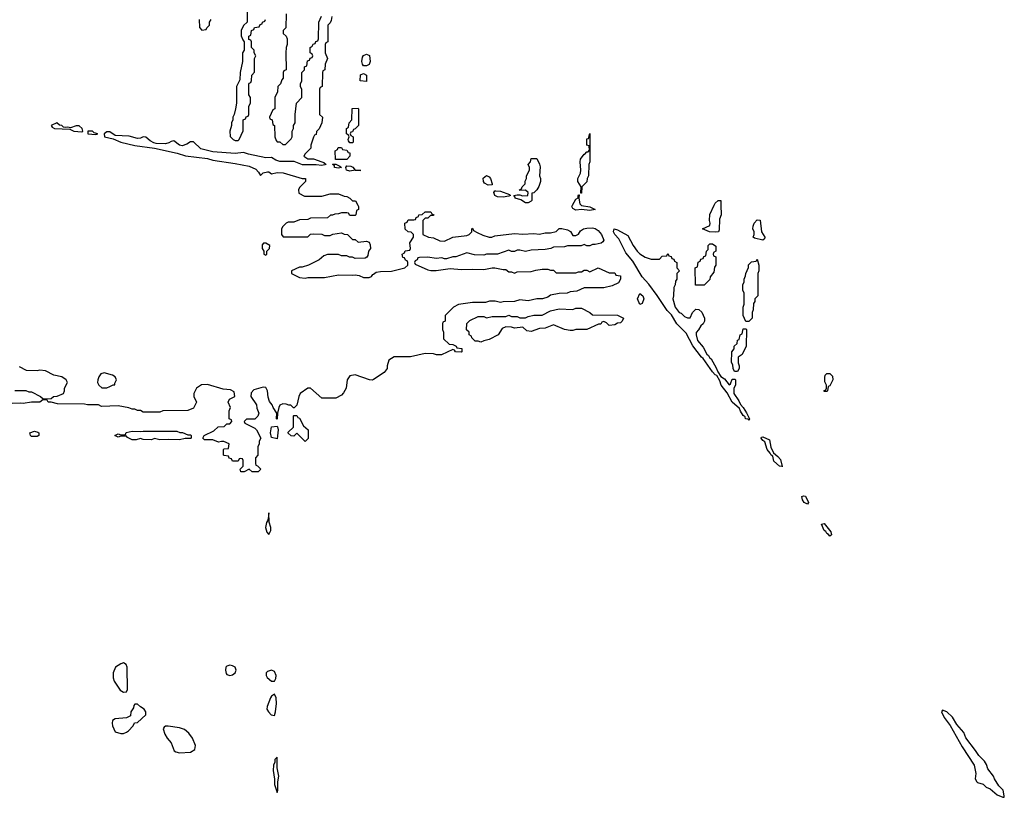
# Model space of a CAD drawing. Header units: inches. Extents: x 2701323 to 2964515, y 494916 to 722124.
# Tile 138 of 256: x 2737465 to 2744521, y 685759 to 691328. Entities that reach past the tile are written whole.
import ezdxf

# ---------------------------------------------------------------- set-up
doc = ezdxf.new("R2010")
doc.units = ezdxf.units.IN
doc.header["$MEASUREMENT"] = 0
for name, color, linetype in [('C7638', 7, 'Continuous'), ('C7639', 7, 'Continuous'), ('C7648', 7, 'Continuous'), ('C7649', 7, 'Continuous')]:
    doc.layers.add(name, color=color, linetype=linetype)

msp = doc.modelspace()

# ---------------------------------------------------------------- linework, layer by layer
at = {"layer": 'C7638', "color": 2, "elevation": 6}
for points in [[(2739888.3, 690000), (2739894, 689990), (2739894, 689970), (2739878, 689962), (2739874, 689930), (2739870, 689926), (2739830, 689926), (2739822, 689942), (2739810, 689946), (2739770, 689946), (2739750, 689938), (2739723.6, 689936.4), (2739707.3, 689927.3), (2739692.7, 689927.3), (2739670, 689908), (2739550, 689906), (2739530, 689898), (2739470, 689895.3), (2739430, 689878), (2739390, 689878), (2739374, 689870), (2739350, 689846), (2739342, 689830), (2739342, 689790), (2739352.7, 689772.7), (2739530, 689774), (2739548.4, 689791.6), (2739570, 689794), (2739630, 689792), (2739650, 689782), (2739690, 689782), (2739708.9, 689791.1), (2739770, 689802), (2739790, 689792), (2739814, 689790), (2739850, 689754), (2739870, 689754), (2739890, 689734), (2739950, 689742), (2739970, 689734), (2739976.9, 689716.9), (2739978, 689690), (2739964.7, 689670), (2739959.6, 689640.4), (2739952.7, 689627.3), (2739939.6, 689620.4), (2739870, 689618), (2739850, 689628), (2739828.4, 689628.4), (2739810, 689638), (2739770, 689638), (2739750, 689646), (2739670, 689646), (2739643.6, 689636.4), (2739610, 689608), (2739534, 689570), (2739490, 689555.3), (2739470, 689555.3), (2739414, 689530), (2739414, 689510), (2739470, 689482), (2739510, 689476), (2739530, 689481), (2739650, 689482.8), (2739750, 689501), (2739850, 689498), (2739870, 689502), (2739896.9, 689496.9), (2739930, 689482), (2739970, 689482), (2739986, 689490), (2739996.4, 689503.6), (2740000, 689506)], [(2737430, 688672), (2737510, 688672), (2737530, 688662), (2737550, 688662), (2737614, 688630), (2737632.7, 688612.7), (2737690, 688614), (2737706, 688630), (2737732.7, 688632.7), (2737778, 688650), (2737786, 688670), (2737786, 688690), (2737808, 688730), (2737798, 688750), (2737766, 688770), (2737710, 688782), (2737650, 688813.2), (2737610, 688819), (2737590, 688814), (2737514.6, 688814.6), (2737463.1, 688843.1)], [(2740000, 688752.4), (2739990, 688746), (2739972, 688748), (2739870, 688784), (2739830, 688778), (2739811.3, 688750), (2739804.7, 688690), (2739785.4, 688654.6), (2739770, 688638), (2739730, 688618), (2739630, 688618), (2739550, 688689), (2739530, 688689), (2739476, 688650), (2739466, 688630), (2739451.6, 688568.4), (2739432.7, 688547.3), (2739427.3, 688547.3), (2739407.3, 688567.3), (2739392.7, 688567.3), (2739374.6, 688574.6), (2739350, 688578), (2739330, 688568), (2739321, 688550), (2739311.3, 688510), (2739310, 688466), (2739306, 688470), (2739308, 688510), (2739282, 688550), (2739275.3, 688570), (2739254.8, 688594.8), (2739245.1, 688625.1), (2739241.2, 688670), (2739230, 688694), (2739210, 688697.2), (2739142, 688678), (2739123.6, 688656.4), (2739122, 688630), (2739162, 688570), (2739165.4, 688545.4), (2739178, 688510), (2739170.9, 688489.1), (2739150, 688468), (2739090, 688466), (2739074, 688450), (2739078, 688438), (2739150, 688402), (2739162, 688390), (2739192, 688330), (2739182, 688310), (2739182, 688290), (2739172, 688270), (2739171.6, 688208.4), (2739154, 688190), (2739154, 688150), (2739158, 688138), (2739170, 688134), (2739192, 688110), (2739174, 688090), (2739130, 688089.4), (2739110, 688108), (2739074, 688090), (2739048.7, 688090), (2739046, 688110), (2739066, 688130), (2739066, 688170), (2739062, 688182), (2739050, 688186), (2739038, 688182), (2739030, 688166), (2738990, 688166), (2738982, 688182), (2738967.3, 688187.3), (2738962, 688202), (2738930, 688206), (2738926, 688210), (2738926, 688250), (2738930, 688254), (2738962, 688258), (2738966, 688290), (2738927.3, 688307.3), (2738910, 688308), (2738890, 688302), (2738850, 688318), (2738790, 688318), (2738778, 688330), (2738786, 688350), (2738856.4, 688383.6), (2738888.4, 688411.6), (2738930, 688414), (2738950, 688434), (2738970, 688434), (2738986, 688450), (2738982, 688462), (2738966, 688470), (2738967.3, 688527.3), (2738975.3, 688550), (2738958, 688590), (2738968.9, 688611.1), (2739006, 688630), (2739002, 688662), (2738976.4, 688676.4), (2738923.1, 688683.1), (2738810, 688716), (2738767.5, 688712.5), (2738732, 688690), (2738712, 688650), (2738712, 688630), (2738732, 688590), (2738710, 688546), (2738670, 688528), (2738490, 688526), (2738470, 688518), (2738350, 688518), (2738330, 688528), (2738310, 688528), (2738290, 688538), (2738270, 688538), (2738247.3, 688547.3), (2738170, 688562), (2738050, 688559), (2738030, 688568.7), (2737950, 688569), (2737930, 688575.3), (2737736.4, 688576.4), (2737690, 688588), (2737668.4, 688588.4), (2737662, 688602), (2737650, 688606), (2737630, 688606), (2737610, 688588.7), (2737550, 688588.7), (2737490, 688579), (2737470, 688582), (2737410, 688579)]]:
    msp.add_lwpolyline(points, dxfattribs=at)
at = {"layer": 'C7638', "color": 2}
for points, elevation in [([(2739230, 689728), (2739212.7, 689727.3), (2739203.6, 689716.4), (2739202, 689690), (2739214, 689670), (2739214, 689650), (2739230, 689642), (2739235.3, 689650), (2739235.3, 689670), (2739254, 689690), (2739258, 689710)], 6), ([(2738070, 688799), (2738047.5, 688792.5), (2738031.3, 688770), (2738024.7, 688750), (2738022, 688730), (2738031.6, 688711.6), (2738052.7, 688692.7), (2738090, 688692), (2738110, 688702), (2738134, 688714), (2738146, 688714), (2738146, 688726), (2738158, 688750), (2738148, 688770), (2738130, 688782)], 6), ([(2739510, 688308), (2739450, 688366), (2739430, 688346), (2739410, 688348), (2739390, 688366), (2739390, 688374), (2739426, 688410), (2739426, 688490), (2739430, 688494), (2739450, 688494), (2739458, 688478), (2739470, 688474), (2739499.6, 688419.6), (2739532, 688390), (2739531.6, 688328.4)], 6), ([(2739310, 688326), (2739270, 688335.3), (2739261.6, 688370), (2739270, 688411), (2739310, 688418), (2739313.2, 688413.2), (2739318, 688390)], 6), ([(2737550, 688342), (2737542, 688350), (2737538, 688370), (2737570, 688381), (2737594.4, 688374.4), (2737602, 688370), (2737602, 688350), (2737590, 688342)], 6), ([(2738670, 688354), (2738690, 688354), (2738694, 688350), (2738694, 688330), (2738690, 688328), (2738650, 688328), (2738610, 688318), (2738530, 688322), (2738470, 688318), (2738430, 688328), (2738410, 688318), (2738350, 688322), (2738330, 688328.7), (2738299.8, 688320.2), (2738270, 688319), (2738236.4, 688336.4), (2738230, 688346), (2738190, 688346), (2738170, 688338), (2738146, 688350), (2738170, 688362), (2738190, 688354), (2738210, 688354), (2738222, 688358), (2738228.4, 688371.6), (2738270, 688381), (2738330, 688378), (2738350, 688382), (2738590, 688382), (2738612.7, 688372.7), (2738631.6, 688371.6)], 6), ([(2739250, 687795.3), (2739246, 687754), (2739242, 687738), (2739232.7, 687727.3), (2739226.8, 687690), (2739236.9, 687656.9), (2739250, 687642), (2739264, 687670), (2739264, 687690), (2739252.7, 687730)], 10), ([(2738210, 686722), (2738190, 686715.3), (2738151.3, 686690), (2738134.8, 686650), (2738135.3, 686615.3), (2738141, 686590), (2738185.4, 686525.4), (2738210, 686512), (2738230, 686514), (2738238, 686530), (2738234, 686690), (2738228, 686710)], 10), ([(2738970, 686705.2), (2738950, 686699), (2738942.8, 686690), (2738938.8, 686670), (2738945.2, 686645.2), (2738950, 686638), (2738970, 686631), (2738990, 686636), (2739008.7, 686650), (2739015.3, 686670), (2739008.7, 686690), (2738990, 686701.2)], 10), ([(2739270, 686669.5), (2739240.3, 686659.7), (2739230.6, 686649.4), (2739230.6, 686630), (2739238, 686618), (2739270, 686590.6), (2739290, 686590.8), (2739300.7, 686610), (2739303.6, 686630), (2739290, 686659.3)], 10), ([(2739290, 686498), (2739270, 686484), (2739262, 686470), (2739238.8, 686410), (2739236, 686390), (2739246.8, 686370), (2739266, 686350), (2739290, 686344.7), (2739299.3, 686370), (2739304.5, 686430), (2739302.7, 686470)], 10), ([(2738310, 686426), (2738290, 686426), (2738283.6, 686416.4), (2738279.6, 686400.4), (2738262, 686370), (2738258, 686342), (2738231.1, 686328.9), (2738150, 686321.2), (2738130.8, 686309.2), (2738126.8, 686290), (2738130.7, 686270), (2738148.5, 686228.5), (2738190, 686214.8), (2738210, 686216), (2738230, 686224.7), (2738245.2, 686234.8), (2738278, 686270), (2738288.7, 686291.3), (2738310, 686294), (2738368, 686350), (2738368, 686370), (2738358, 686390), (2738330, 686406)], 10), ([(2738530, 686268.7), (2738510, 686268), (2738499.6, 686260.4), (2738492, 686250), (2738504.7, 686210), (2738522, 686182), (2738551, 686150), (2738571.3, 686091.3), (2738583.6, 686083.6), (2738610, 686078), (2738690, 686082), (2738719, 686101), (2738724, 686130), (2738703.2, 686183.2), (2738677.5, 686217.5), (2738645.2, 686245.2), (2738610, 686257.2)], 10), ([(2739310, 686046), (2739294, 686030), (2739294, 686010), (2739284, 685990), (2739280.7, 685950), (2739291.6, 685888.4), (2739292, 685850), (2739310, 685794), (2739315.3, 685810), (2739314, 685870), (2739320.9, 685910), (2739311.2, 685970)], 10)]:
    msp.add_lwpolyline(points, close=True, dxfattribs=dict(at, elevation=elevation))
at = {"layer": 'C7639', "color": 2, "elevation": 6}
for points in [[(2739094, 691510), (2739094, 691310), (2739070, 691286), (2739052, 691250), (2739052.7, 691212.7), (2739063.6, 691183.6), (2739074, 691170), (2739074, 691110), (2739062, 691090), (2739062, 691030), (2739044.7, 690950), (2739043.6, 690896.4), (2739018, 690850), (2739018, 690730), (2739012, 690690), (2739002, 690650), (2738992, 690630), (2738992, 690610), (2738982, 690590), (2738982, 690570), (2738972, 690530), (2738972.7, 690492.7), (2738994, 690470), (2739010, 690462), (2739030, 690462), (2739038, 690470), (2739067.3, 690532.7), (2739066, 690610), (2739082, 690618), (2739087.3, 690632.7), (2739102, 690638), (2739106, 690650), (2739108, 690710), (2739118, 690730), (2739118, 690770), (2739108, 690790), (2739107.3, 690867.3), (2739110, 690874), (2739122, 690878), (2739127.3, 690892.7), (2739128.4, 690931.6), (2739147.3, 690952.7), (2739148, 691050), (2739158, 691070), (2739146, 691090), (2739146, 691110), (2739126, 691130), (2739126, 691170), (2739122, 691182), (2739107.3, 691187.3), (2739106, 691210), (2739122, 691218), (2739126, 691250), (2739142, 691258), (2739147.3, 691272.7), (2739182, 691278), (2739187.3, 691292.7), (2739202, 691298), (2739206, 691310), (2739222, 691318), (2739226, 691330)], [(2739702, 691350), (2739696.9, 691323.1), (2739690, 691306), (2739674, 691290), (2739674, 691170), (2739658, 691162), (2739654, 691150), (2739654, 691090), (2739672, 691050), (2739654, 691010), (2739651.6, 690968.4), (2739638, 690962), (2739634, 690950), (2739632, 690850), (2739618, 690842), (2739614, 690830), (2739614, 690650), (2739634, 690630), (2739631.3, 690590), (2739610, 690546), (2739592.7, 690527.3), (2739590, 690506), (2739578, 690502), (2739570, 690486), (2739552, 690430), (2739551.6, 690408.4), (2739511.6, 690368.4), (2739502, 690350), (2739530, 690331.3), (2739570, 690332), (2739631.1, 690311.1), (2739645.4, 690305.4), (2739662, 690290), (2739630, 690283.6), (2739590, 690287.8), (2739492.3, 690287.7), (2739432.7, 690312.7), (2739330, 690313.3), (2739301.4, 690321.4), (2739270, 690340.9), (2739230, 690338.4), (2739105.4, 690365.4), (2739070, 690378), (2739010, 690369.4), (2738850, 690383), (2738763.5, 690403.5), (2738710, 690454), (2738690, 690454), (2738663.9, 690436.1), (2738630, 690424.7), (2738609.7, 690429.7), (2738570, 690459.5), (2738550, 690457), (2738533.5, 690446.5), (2738510, 690439.6), (2738442.4, 690442.4), (2738426, 690446), (2738401.1, 690461.1), (2738370, 690486.6), (2738350, 690489.4), (2738330, 690479.6), (2738310, 690476.9), (2738250, 690494.5), (2738150, 690499.5), (2738110, 690524), (2738090, 690524), (2738071.3, 690510), (2738072, 690490), (2738134, 690474), (2738190.6, 690450.6), (2738290, 690427.3), (2738430, 690407.3), (2738592.8, 690372.8), (2738654, 690354), (2738810, 690333.4), (2738850, 690322.8), (2739010, 690298.8), (2739110, 690278.8), (2739157.5, 690257.5), (2739176.8, 690236.8), (2739190, 690212), (2739209.1, 690230.9), (2739242, 690238), (2739250, 690238.8), (2739270, 690224.7), (2739310, 690234), (2739352.5, 690232.5), (2739490, 690191), (2739514, 690190), (2739514, 690170), (2739470, 690126), (2739462, 690110), (2739464.7, 690084.7), (2739505.4, 690065.4), (2739630, 690064.7), (2739690, 690082), (2739750, 690082), (2739790, 690064.7), (2739810, 690062), (2739830.9, 690050.9), (2739850, 690032), (2739870.9, 690030.9), (2739888.3, 690000)], [(2738752, 691330), (2738752.7, 691272.7), (2738770, 691254), (2738802, 691258), (2738806, 691270), (2738826, 691290), (2738826, 691310), (2738838, 691330)], [(2739374, 691370), (2739372, 691270), (2739354, 691250), (2739354, 691230), (2739374, 691210), (2739382, 691190), (2739382, 691150), (2739374, 691130), (2739372, 691090), (2739374, 690970), (2739358, 690962), (2739354, 690950), (2739354, 690910), (2739343.6, 690896.4), (2739334, 690870), (2739314, 690850), (2739312.7, 690812.7), (2739294, 690770), (2739294, 690690), (2739278, 690682), (2739254, 690630), (2739258, 690618), (2739274, 690610), (2739278, 690578), (2739291.6, 690571.6), (2739294, 690490), (2739303.6, 690463.6), (2739310, 690454), (2739330, 690454), (2739350, 690434), (2739370, 690434), (2739410, 690474), (2739418, 690490), (2739418, 690530), (2739428, 690550), (2739428, 690570), (2739438, 690590), (2739438, 690650), (2739448, 690730), (2739486, 690770), (2739487.3, 690827.3), (2739478, 690850), (2739478, 690870), (2739486, 690890), (2739488, 690950), (2739506, 690970), (2739506, 690990), (2739522, 690998), (2739527.3, 691032.7), (2739542, 691038), (2739547.3, 691052.7), (2739562, 691058), (2739566, 691070), (2739562, 691082), (2739546, 691090), (2739546, 691130), (2739562, 691138), (2739567.3, 691152.7), (2739582, 691158), (2739587.3, 691172.7), (2739602, 691178), (2739606, 691190), (2739608.4, 691311.6), (2739627.3, 691352.7)]]:
    msp.add_lwpolyline(points, dxfattribs=at)
for points in [[(2739930, 690998), (2739922, 691010), (2739918, 691030), (2739921.2, 691058.8), (2739928.9, 691071.1), (2739950, 691082), (2739971.1, 691071.1), (2739976, 691030), (2739970, 691008), (2739950, 690998)], [(2739950, 690886), (2739906, 690890), (2739907.3, 690932.7), (2739930, 690942), (2739951.1, 690931.1)], [(2739830, 690446), (2739820.4, 690460.4), (2739818, 690470), (2739826, 690490), (2739822, 690502), (2739806, 690510), (2739806, 690550), (2739822, 690558), (2739826, 690590), (2739846, 690610), (2739847.3, 690692.7), (2739890, 690694), (2739894, 690690), (2739892, 690570), (2739870, 690546), (2739858, 690542), (2739850, 690526), (2739838, 690522), (2739834, 690510), (2739838, 690498), (2739854, 690490), (2739854, 690450), (2739850, 690446)], [(2737730, 690589), (2737691.3, 690570), (2737698, 690558), (2737714, 690550), (2737823.6, 690543.6), (2737854, 690530), (2737910, 690526), (2737918, 690530), (2737912.7, 690550), (2737890, 690568.7), (2737870, 690568.7), (2737830, 690554), (2737810, 690558), (2737790, 690555.3), (2737778, 690558), (2737766, 690570), (2737750, 690574)], [(2737986, 690530), (2737954, 690530), (2737954, 690510), (2738010, 690506), (2738026, 690510), (2737998, 690518)], [(2739727.3, 690327.3), (2739726, 690390), (2739742, 690398), (2739747.3, 690412.7), (2739770, 690414), (2739778, 690398), (2739810, 690394), (2739818, 690378), (2739830, 690374), (2739832, 690350), (2739810, 690328)], [(2739750, 690264.5), (2739722, 690270), (2739722, 690282), (2739706, 690290), (2739710, 690294), (2739730, 690294), (2739759.8, 690279.8), (2739770, 690269.4)], [(2739910, 690249.3), (2739869.4, 690249.4), (2739830, 690242.4), (2739807, 690250), (2739801.2, 690270), (2739810, 690281), (2739839.1, 690279.1), (2739853.2, 690273.2), (2739870, 690251.3)]]:
    msp.add_lwpolyline(points, close=True, dxfattribs=at)
at = {"layer": 'C7648', "color": 2, "elevation": 6}
for points in [[(2741488, 690000), (2741490, 689998), (2741550, 689986.8), (2741590, 689968), (2741550, 689960.7), (2741490, 689967.8), (2741450, 689963.5), (2741430, 689975.1), (2741421.3, 689990), (2741426.8, 690000)], [(2742490.7, 690000), (2742492, 689930), (2742479.6, 689900.4), (2742478, 689822), (2742474, 689810), (2742470, 689809.3), (2742450, 689806), (2742409.3, 689809.3), (2742358, 689830), (2742410, 689854), (2742414, 689870), (2742408, 689890), (2742410, 689934), (2742443, 690000)], [(2740000, 689506), (2740020.4, 689519.6), (2740050, 689524.7), (2740130, 689526.8), (2740226, 689550), (2740246, 689570), (2740246, 689590), (2740242, 689602), (2740230, 689606), (2740222, 689622), (2740210, 689626), (2740206, 689650), (2740222, 689658), (2740228.4, 689671.6), (2740262, 689678), (2740266, 689690), (2740262, 689730), (2740288, 689770), (2740286, 689790), (2740270, 689806), (2740248.4, 689808.4), (2740227.3, 689827.3), (2740226, 689870), (2740242, 689878), (2740250, 689894), (2740290, 689894), (2740302, 689898), (2740307.3, 689912.7), (2740322, 689918), (2740326, 689930), (2740350, 689934), (2740370, 689952), (2740411.6, 689951.6), (2740418, 689938), (2740434, 689930), (2740430, 689926), (2740410, 689926), (2740390, 689906), (2740370, 689906), (2740354, 689890), (2740354, 689790), (2740394, 689770), (2740430, 689764.7), (2740476.4, 689743.6), (2740510, 689742), (2740568.9, 689771.1), (2740670, 689782), (2740686, 689790), (2740706, 689810), (2740706, 689830), (2740710, 689834), (2740718, 689818), (2740743.6, 689803.6), (2740784.5, 689784.5), (2740830, 689771.3), (2740848.4, 689771.6), (2740870, 689781), (2741010, 689798), (2741070, 689791.3), (2741150, 689798), (2741190, 689791.3), (2741230, 689801), (2741270, 689801), (2741308.9, 689811.1), (2741330, 689832), (2741350, 689832), (2741390, 689822), (2741411.3, 689811.3), (2741430, 689782), (2741450, 689782), (2741470, 689792), (2741484, 689816), (2741506, 689830), (2741530, 689836), (2741570, 689837.3), (2741590, 689833), (2741610, 689818.8), (2741633.4, 689790), (2741650.9, 689749.1), (2741643.6, 689736.4), (2741631.6, 689728.4), (2741590, 689718), (2741570, 689718), (2741550, 689708), (2741530, 689708), (2741510, 689718), (2741488.4, 689708.4), (2741390, 689708), (2741370, 689702), (2741290, 689698), (2741271.1, 689688.9), (2741230, 689682), (2741130, 689678), (2741090, 689668.7), (2741050, 689678), (2741030, 689678), (2741010, 689668.7), (2740990, 689668.7), (2740970, 689678), (2740890, 689648.7), (2740810, 689648), (2740790, 689642), (2740724.7, 689644.7), (2740670, 689658), (2740591.1, 689628.9), (2740570, 689628.7), (2740523.6, 689616.4), (2740510, 689615.3), (2740490, 689622), (2740450, 689618), (2740390, 689628), (2740330, 689626), (2740318, 689622), (2740312.7, 689607.3), (2740298, 689602), (2740294, 689590), (2740298, 689578), (2740390, 689536), (2740410.9, 689530.9), (2740449.1, 689530.9), (2740550, 689546), (2740630, 689538), (2740710, 689541), (2740790, 689538), (2740850, 689551.3), (2740868.9, 689551.1), (2740930, 689538), (2740950, 689538), (2740970, 689522), (2740990, 689522), (2741010, 689512), (2741030, 689522), (2741130, 689524.7), (2741164.7, 689535.3), (2741210, 689542), (2741250, 689542), (2741270, 689534), (2741290, 689534), (2741310, 689514), (2741450, 689514), (2741470, 689522), (2741490, 689522), (2741510, 689534), (2741530, 689534), (2741550, 689522), (2741610, 689552), (2741690, 689514), (2741730, 689514), (2741738, 689498), (2741770, 689494), (2741771.3, 689490), (2741771.3, 689470), (2741756.9, 689443.1), (2741710, 689422), (2741650, 689408.7), (2741510, 689408), (2741456.9, 689383.1), (2741410, 689378), (2741388.4, 689368.4), (2741330, 689368), (2741270, 689355.3), (2741250, 689342), (2741211.1, 689328.9), (2741170, 689328), (2741110, 689315.3), (2741050, 689322), (2741010, 689308.7), (2740930, 689308), (2740910, 689302), (2740873.2, 689313.2), (2740832.9, 689312.9), (2740803.1, 689303.1), (2740710, 689302), (2740610, 689288), (2740574, 689270), (2740514, 689210), (2740514, 689170), (2740498, 689162), (2740494, 689150), (2740494, 689110), (2740502, 689090), (2740502, 689042), (2740543.6, 689003.6), (2740570, 689002), (2740594, 688990), (2740598, 688978), (2740632.7, 688972.7), (2740634, 688950), (2740630, 688946), (2740588.4, 688948.4), (2740582, 688962), (2740570, 688966), (2740487.3, 688927.3), (2740452.7, 688927.3), (2740430, 688935.3), (2740370, 688938), (2740265.4, 688914.6), (2740147.5, 688912.5), (2740111.1, 688888.9), (2740098, 688850), (2740098, 688830), (2740078, 688802), (2740000, 688752.4)], [(2742929.2, 688129.1), (2742930, 688126)]]:
    msp.add_lwpolyline(points, dxfattribs=at)
at = {"layer": 'C7648', "color": 2}
for points, elevation in [([(2741990, 689614), (2742050, 689614), (2742070, 689634), (2742102, 689638), (2742110, 689654), (2742118, 689638), (2742132.7, 689632.7), (2742138, 689618), (2742152.7, 689612.7), (2742158, 689598), (2742174, 689590), (2742174, 689550), (2742194, 689530), (2742174, 689510), (2742174, 689470), (2742163.6, 689456.4), (2742162, 689430), (2742152, 689410), (2742151.6, 689351.6), (2742144.7, 689330), (2742162.8, 689270), (2742190, 689232), (2742205.4, 689225.4), (2742230, 689202), (2742250, 689194), (2742270, 689194), (2742286, 689230), (2742310, 689254), (2742332.7, 689252.7), (2742352.7, 689232.7), (2742371.6, 689191.6), (2742372, 689170), (2742362, 689150), (2742345.4, 689134.6), (2742330, 689106), (2742312.7, 689087.3), (2742312, 689070), (2742322.8, 689030), (2742362, 688982), (2742390, 688932), (2742402, 688922), (2742408, 688908), (2742419.8, 688899.8), (2742455.9, 688835.9), (2742467.1, 688807.1), (2742490, 688772), (2742514.8, 688754.8), (2742550, 688712), (2742559, 688721), (2742570, 688754), (2742590, 688754), (2742594, 688750), (2742594, 688710), (2742582, 688690), (2742582.8, 688650), (2742619.3, 688599.3), (2742630, 688572), (2742650.6, 688550.6), (2742673.2, 688513.2), (2742694.8, 688470), (2742690, 688458), (2742686, 688466), (2742667.6, 688470), (2742662.9, 688482.9), (2742650, 688494), (2742630, 688525.2), (2742624.5, 688544.5), (2742569.8, 688589.8), (2742535.8, 688655.8), (2742492.3, 688710), (2742481.5, 688741.5), (2742460.2, 688780.2), (2742450, 688784.5), (2742430, 688805.1), (2742362.3, 688902.3), (2742350, 688912.3), (2742290, 688992), (2742242.3, 689082.3), (2742173.3, 689150), (2742135.2, 689215.2), (2742105.4, 689245.4), (2742033.9, 689353.9), (2741973.9, 689433.9), (2741925.9, 689485.9), (2741858.9, 689598.9), (2741810, 689658), (2741758.8, 689758.8), (2741729.6, 689790), (2741720.9, 689810), (2741726, 689830), (2741750, 689824), (2741823.6, 689783.6), (2741861, 689710), (2741890, 689671.3), (2741910, 689651.3), (2741946.4, 689626.4)], 6), ([(2742790, 689749.2), (2742730, 689764), (2742722, 689770), (2742728, 689790), (2742728, 689810), (2742718, 689830), (2742722, 689850), (2742728.7, 689870), (2742750, 689894), (2742771.6, 689891.6), (2742782, 689810), (2742804.7, 689770), (2742802, 689758)], 6), ([(2742370, 689426), (2742307.3, 689427.3), (2742306, 689550), (2742322, 689558), (2742327.3, 689592.7), (2742342, 689598), (2742347.3, 689612.7), (2742362, 689618), (2742367.3, 689632.7), (2742382, 689638), (2742386, 689670), (2742398, 689682), (2742398, 689710), (2742410, 689722), (2742430, 689722), (2742452.7, 689707.3), (2742454, 689670), (2742438, 689662), (2742434, 689650), (2742438, 689638), (2742454, 689630), (2742454, 689570), (2742443.6, 689556.4), (2742439.6, 689520.4), (2742412.7, 689487.3), (2742411.6, 689468.4)], 6), ([(2742670, 689166), (2742648.7, 689210), (2742648.7, 689270), (2742658, 689290), (2742658, 689370), (2742648.4, 689391.6), (2742648, 689430), (2742658, 689450), (2742658, 689470), (2742667.3, 689492.7), (2742668, 689510), (2742687.3, 689552.7), (2742688.4, 689571.6), (2742710, 689594), (2742742, 689598), (2742750, 689614), (2742762, 689570), (2742762, 689530), (2742754, 689510), (2742754, 689350), (2742734, 689330), (2742734, 689310), (2742723.6, 689296.4), (2742722, 689250), (2742714, 689230), (2742714, 689190), (2742690, 689166)], 6), ([(2741910, 689288), (2741892.3, 689330), (2741910, 689366.8), (2741930.8, 689350), (2741938, 689330), (2741925.4, 689294.6)], 6), ([(2741690, 689138), (2741670, 689158), (2741650, 689166), (2741638, 689162), (2741630, 689148), (2741612.7, 689147.3), (2741530, 689108.7), (2741450, 689108.7), (2741430, 689102), (2741410, 689102), (2741368.9, 689108.9), (2741290, 689142), (2741230, 689118), (2741190, 689115.3), (2741130, 689095.3), (2741100.4, 689100.4), (2741070, 689126), (2741010, 689118), (2740990, 689126), (2740950, 689128), (2740922.8, 689117.2), (2740894, 689070), (2740830, 689038), (2740790, 689028), (2740770, 689018), (2740750, 689026), (2740730, 689026), (2740706, 689050), (2740702, 689062), (2740686, 689070), (2740686, 689090), (2740668, 689108), (2740670, 689152), (2740690, 689174), (2740750, 689202), (2740790, 689202), (2740810, 689192), (2740850, 689202), (2740950, 689202), (2740970, 689211.3), (2740990, 689202), (2741030, 689202), (2741050, 689192), (2741090, 689192), (2741110, 689202), (2741150, 689211.3), (2741210, 689212), (2741270, 689242), (2741330, 689258), (2741428.4, 689251.6), (2741450, 689262), (2741490, 689262), (2741551.6, 689231.6), (2741570, 689214), (2741748.4, 689211.6), (2741791.3, 689190), (2741782, 689170), (2741770, 689158), (2741750, 689155.3), (2741730, 689142)], 6), ([(2742610, 688808), (2742588.7, 688808.7), (2742578, 688830), (2742575.3, 688855.3), (2742567.3, 688872.7), (2742568, 688950), (2742586, 688970), (2742586, 688990), (2742606, 689010), (2742610, 689034), (2742622, 689038), (2742628, 689070), (2742642, 689078), (2742650, 689114), (2742670, 689114), (2742674, 689110), (2742672, 688990), (2742642, 688930), (2742614, 688910), (2742614, 688870), (2742622, 688850), (2742622, 688830)], 6), ([(2743230, 688666), (2743228, 688670), (2743242, 688678), (2743246, 688690), (2743246, 688710), (2743235.3, 688735.3), (2743234.6, 688765.4), (2743238, 688782), (2743250, 688794), (2743270, 688794), (2743290, 688774), (2743291.3, 688750), (2743270, 688706), (2743258, 688702), (2743254, 688670), (2743250, 688666)], 6), ([(2742929.2, 688129.1), (2742910, 688129.5), (2742870, 688167.3), (2742861.2, 688201.2), (2742850, 688209.4), (2742844.4, 688224.4), (2742822, 688250), (2742805.2, 688305.2), (2742790, 688315.3), (2742779, 688330), (2742782, 688338), (2742790, 688341), (2742838, 688318), (2742847.3, 688267.3), (2742866, 688226), (2742898.8, 688198.8), (2742917.1, 688177.1)], 6), ([(2743110, 687859), (2743087.8, 687870), (2743076, 687890), (2743070, 687914), (2743081.2, 687918.8), (2743095.5, 687915.5), (2743118.8, 687870)], 6), ([(2743270, 687629.3), (2743262, 687642), (2743250, 687647.3), (2743242, 687662), (2743229.6, 687670), (2743210, 687714), (2743230, 687721), (2743279.1, 687659.1), (2743282, 687638)], 6), ([(2744078, 686382), (2744071.3, 686370), (2744091, 686330), (2744132.7, 686272.7), (2744219.8, 686119.8), (2744306, 685990), (2744318, 685930), (2744312, 685890), (2744324.7, 685870), (2744330, 685864.7), (2744370, 685854), (2744390, 685832), (2744419.8, 685819.8), (2744470, 685777.3), (2744510, 685758.8), (2744519.3, 685760.7), (2744521.2, 685770), (2744514, 685810), (2744482, 685842), (2744451.1, 685890), (2744443.5, 685910), (2744402.5, 685962.5), (2744393.5, 685993.5), (2744378.7, 686018.7), (2744338, 686058), (2744314.9, 686094.9), (2744244.8, 686184.8), (2744230, 686222.7), (2744180.7, 686280.7), (2744150, 686332), (2744110, 686371.6)], 10)]:
    msp.add_lwpolyline(points, close=True, dxfattribs=dict(at, elevation=elevation))
at = {"layer": 'C7649', "color": 2, "elevation": 6}
for points in [[(2741486, 690086), (2741488, 690130), (2741466, 690170), (2741463.7, 690190), (2741483.7, 690230), (2741486.6, 690250), (2741480.7, 690310), (2741485.1, 690330), (2741510, 690364), (2741515.5, 690364.5), (2741530, 690382), (2741538, 690382), (2741547.3, 690392.7), (2741546, 690426), (2741529.6, 690429.6), (2741529.5, 690469.5), (2741530, 690474), (2741542, 690478), (2741550, 690514), (2741552, 690310), (2741544.7, 690290), (2741542, 690210), (2741532, 690190), (2741530, 690166), (2741494, 690130), (2741490, 690086)], [(2741110, 690015.6), (2741090, 690016.2), (2741057.2, 690037.2), (2741015.3, 690050), (2741016.4, 690056.4), (2741006, 690070), (2741030, 690074), (2741050, 690074), (2741067.3, 690067.3), (2741106, 690070), (2741108, 690090), (2741090, 690108), (2741050, 690106), (2741046, 690110), (2741062, 690118), (2741066, 690130), (2741087.3, 690152.7), (2741088.4, 690171.6), (2741098, 690190), (2741098, 690210), (2741118, 690250), (2741118, 690270), (2741108, 690290), (2741126, 690310), (2741130, 690334), (2741170, 690334), (2741190, 690294), (2741194.4, 690274.4), (2741191.1, 690211.1), (2741198, 690190), (2741198, 690170), (2741186, 690134), (2741172, 690110), (2741150, 690088), (2741134, 690086), (2741134, 690034), (2741130, 690027.6)], [(2740823.1, 690143.1), (2740796.4, 690156.4), (2740788.9, 690168.9), (2740786, 690194), (2740810, 690212), (2740830, 690202), (2740838, 690190), (2740851.6, 690151.6), (2740850, 690146)], [(2740930, 690056.2), (2740890, 690059.6), (2740869.4, 690070), (2740862, 690090), (2740870, 690102), (2740876.4, 690103.6), (2740910, 690101), (2740976, 690076), (2740982, 690070), (2740970, 690064)]]:
    msp.add_lwpolyline(points, close=True, dxfattribs=at)
for points in [[(2741426.8, 690000), (2741450, 690042), (2741468, 690052), (2741468, 690068), (2741470, 690074), (2741474, 690074), (2741472, 690050), (2741478, 690010), (2741488, 690000)], [(2742443, 690000), (2742450, 690014), (2742470, 690034), (2742490, 690034), (2742490.7, 690000)]]:
    msp.add_lwpolyline(points, dxfattribs=at)

doc.saveas('drawing.dxf')
